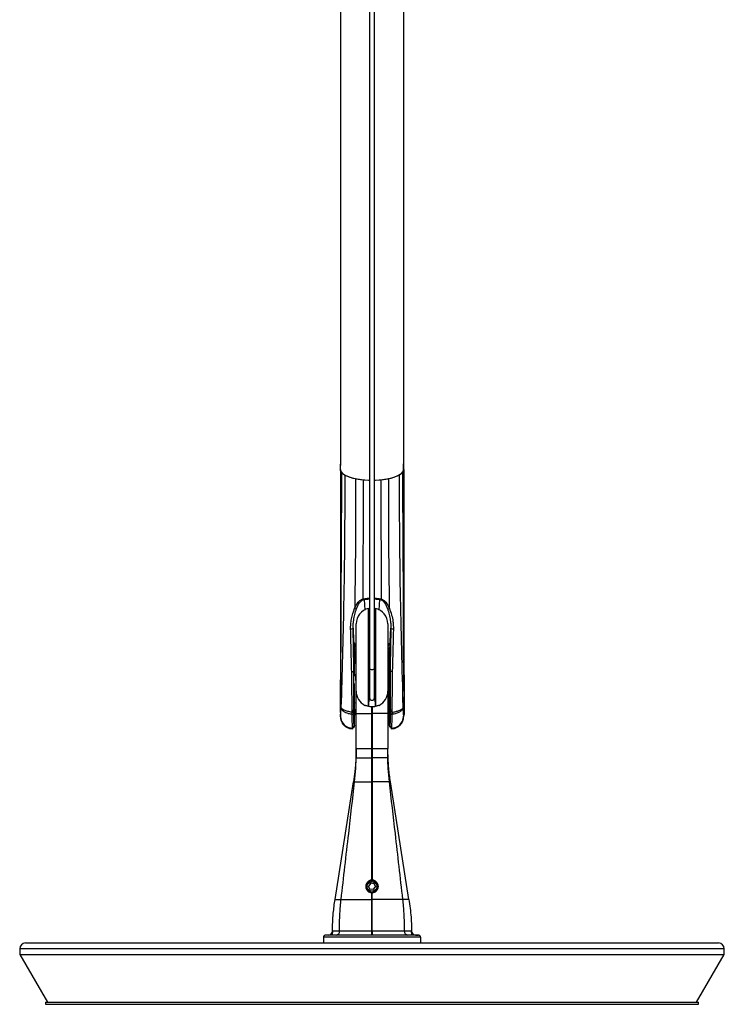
# Model space of a CAD drawing. Header units: millimetres. Extents: x 344 to 1211, y 459 to 1187.
# Tile 12 of 17: x 1033 to 1211, y 689 to 938. Entities that reach past the tile are written whole.
import ezdxf

# ---------------------------------------------------------------- set-up
doc = ezdxf.new("R2010")
doc.units = ezdxf.units.MM
doc.header["$LTSCALE"] = 5

msp = doc.modelspace()

# ---------------------------------------------------------------- linework, layer by layer
at = {"color": 7, "linetype": 'Continuous', "lineweight": 25}
for p, q in [((1121.4, 1118.95), (1121.4, 774.05)), ((1122.6, 774.05), (1122.6, 1118.95)), ((1114, 1114.31), (1114, 825.82)), ((1130, 825.82), (1130, 1114.31)), ((1114.01, 825.81), (1114, 825.73)), ((1114, 825.73), (1114, 825.73)), ((1114, 824.41), (1114, 825.73)), ((1114, 824.41), (1114, 771.69)), ((1114.06, 824.07), (1114.06, 825.48)), ((1114.06, 825.38), (1114.06, 825.38)), ((1114.06, 824.09), (1114.06, 825.38)), ((1114.06, 824.09), (1114.33, 823.64)), ((1114.06, 824.09), (1114.06, 824.09)), ((1114.33, 823.64), (1115.16, 822.99)), ((1128.83, 822.99), (1129.67, 823.64)), ((1129.67, 823.64), (1129.94, 824.09)), ((1129.94, 825.48), (1129.94, 824.07)), ((1129.94, 824.09), (1129.94, 825.38)), ((1129.94, 824.09), (1129.94, 824.09)), ((1130, 825.73), (1129.99, 825.73)), ((1130, 824.41), (1130, 825.73)), ((1130, 824.41), (1130, 772.02)), ((1117.84, 822.07), (1119.74, 821.79)), ((1119.74, 821.79), (1121.4, 821.7)), ((1122.6, 821.7), (1124.26, 821.79)), ((1124.26, 821.79), (1126.16, 822.07)), ((1120.05, 791.58), (1120.15, 788.87)), ((1123.84, 788.84), (1123.95, 791.58)), ((1121.2, 787.94), (1121.15, 789.37)), ((1122.85, 789.37), (1122.8, 787.94)), ((1121.2, 766.72), (1121.2, 787.94)), ((1122.8, 766.72), (1122.8, 787.94)), ((1117.24, 784.26), (1117.36, 780.98)), ((1118, 768.37), (1118, 785.37)), ((1126, 785.37), (1126, 768.37)), ((1126.63, 780.98), (1126.76, 784.26)), ((1117.49, 779.11), (1117.55, 778.67)), ((1126.45, 778.67), (1126.51, 779.11)), ((1126.52, 779.29), (1126.51, 779.11)), ((1117.55, 778.51), (1117.55, 775.83)), ((1126.45, 775.83), (1126.45, 778.51)), ((1117.55, 775.83), (1117.43, 773.43)), ((1117.55, 772.17), (1117.55, 775.83)), ((1121.4, 774.05), (1121.4, 766.67)), ((1122.6, 766.67), (1122.6, 774.05)), ((1126.1, 773.88), (1126, 771.08)), ((1126.35, 773.87), (1126.1, 773.88)), ((1126.1, 761.06), (1126.1, 773.88)), ((1126.35, 761.07), (1126.35, 773.87)), ((1126.57, 773.43), (1126.45, 775.83)), ((1126.45, 770.8), (1126.45, 775.83)), ((1114.02, 763.7), (1114.02, 771.23)), ((1117.9, 772.48), (1117.55, 772.47)), ((1118, 769.58), (1117.9, 772.48)), ((1117.9, 772.48), (1117.9, 762.45)), ((1130.15, 772.47), (1130.15, 762.47)), ((1117.5, 770.35), (1117.5, 762.63)), ((1126.45, 770.97), (1126.35, 770.97)), ((1121.2, 766.72), (1121.13, 764.56)), ((1122.87, 764.56), (1122.8, 766.72)), ((1117.9, 762.45), (1118, 765.35)), ((1121.96, 764.5), (1122, 764.5)), ((1122, 764.5), (1122.03, 764.5)), ((1126, 763.86), (1126.1, 761.06)), ((1126.35, 763.97), (1126.47, 763.97)), ((1126.45, 759.76), (1126.45, 763.97)), ((1114, 763.24), (1114, 762.2)), ((1117.52, 762.47), (1117.9, 762.45)), ((1117.55, 759.76), (1117.55, 762.46)), ((1118, 753.87), (1118, 762.71)), ((1121.96, 753.87), (1121.96, 762.71)), ((1122, 753.87), (1122, 762.71)), ((1126, 762.71), (1122.03, 762.71)), ((1122.03, 762.71), (1122.03, 753.87)), ((1126, 762.71), (1126, 753.87)), ((1129.98, 762.67), (1129.95, 762.8)), ((1130, 762.62), (1130, 762.2)), ((1117.02, 758.97), (1117.05, 759.04)), ((1117.05, 759.04), (1117.07, 759.32)), ((1117.1, 758.96), (1117.1, 758.93)), ((1117.51, 759.25), (1117.55, 759.75)), ((1126.1, 761.06), (1126.35, 761.07)), ((1126.45, 759.75), (1126.49, 759.25)), ((1126.9, 758.93), (1126.89, 758.96)), ((1126.93, 759.32), (1126.95, 759.04)), ((1126.95, 759.04), (1126.97, 758.97)), ((1118, 753.87), (1118.3, 753.87)), ((1122, 753.87), (1121.96, 753.87)), ((1122.03, 753.87), (1122, 753.87)), ((1125.7, 753.87), (1126, 753.87)), ((1126.01, 753.13), (1126, 753.87)), ((1122, 751.52), (1122, 745.51)), ((1126.05, 751.5), (1126, 753.28)), ((1126.05, 751.5), (1126.05, 751.68)), ((1126.05, 751.5), (1126.05, 751.5)), ((1112.66, 715.77), (1117.34, 745.47)), ((1122, 745.51), (1122, 720.64)), ((1131.33, 715.77), (1126.66, 745.47)), ((1120.58, 719.77), (1120.69, 719.77)), ((1121.67, 719.84), (1121.14, 719.15)), ((1121.47, 718.35), (1121.14, 719.15)), ((1122.53, 719.72), (1121.67, 719.84)), ((1122.53, 719.72), (1122.86, 718.92)), ((1123.31, 719.77), (1123.42, 719.77)), ((1120.75, 718.07), (1120.85, 718.07)), ((1122.33, 718.24), (1121.47, 718.35)), ((1121.82, 717.47), (1122.18, 717.47)), ((1122, 715.72), (1122, 717.44)), ((1122.33, 718.24), (1122.86, 718.92)), ((1123.14, 718.07), (1123.27, 718.07)), ((1122, 707.71), (1122, 715.72)), ((1111.01, 706.76), (1110.24, 706.75)), ((1133.75, 706.75), (1110.24, 706.75)), ((1112.11, 707.75), (1112, 707.75)), ((1112, 707.75), (1112.11, 707.75)), ((1113.23, 706.76), (1112.98, 706.76)), ((1122, 706.76), (1121.94, 706.76)), ((1131.02, 706.76), (1130.77, 706.76)), ((1132.99, 706.76), (1133.75, 706.75)), ((1034.5, 704.77), (1209.5, 704.77)), ((1109.75, 706.25), (1109.75, 704.77)), ((1134.25, 706.25), (1109.75, 706.25)), ((1134.25, 706.25), (1134.25, 704.77)), ((1033, 703.27), (1033, 701.89)), ((1211, 703.27), (1033, 703.27)), ((1033, 701.89), (1040, 689.77)), ((1033, 701.89), (1211, 701.89)), ((1204, 689.77), (1211, 701.89)), ((1211, 701.89), (1211, 703.27)), ((1039.5, 689.77), (1039.5, 689.27)), ((1039.5, 689.77), (1204.5, 689.77)), ((1039.5, 689.27), (1204.5, 689.27)), ((1204.5, 689.27), (1204.5, 689.77))]:
    msp.add_line(p, q, dxfattribs=at)
at = {"color": 7, "linetype": 'Continuous', "lineweight": 25, "flags": 128}
for points in [[(1114.06, 824.07), (1114.48, 823.48), (1115.26, 822.93), (1116.38, 822.46), (1117.78, 822.09), (1119.38, 821.83), (1121.11, 821.69), (1121.4, 821.68)], [(1122.6, 821.68), (1122.89, 821.69), (1124.62, 821.83), (1126.22, 822.09), (1127.62, 822.46), (1128.73, 822.93), (1129.52, 823.48), (1129.94, 824.07)], [(1121.4, 787.44), (1121.27, 787.64), (1121.2, 787.94)], [(1122.8, 787.94), (1122.73, 787.64), (1122.6, 787.44)], [(1121.4, 774.05), (1121.44, 773.98), (1121.57, 773.92), (1121.77, 773.88), (1122, 773.87), (1122.23, 773.88), (1122.42, 773.92), (1122.55, 773.98), (1122.6, 774.05)], [(1126.46, 763.97), (1126.46, 763.94), (1126.48, 763.94), (1126.49, 764.12), (1126.5, 764.43), (1126.51, 765.29), (1126.51, 766.25), (1126.51, 767.34), (1126.5, 768.61), (1126.49, 769.27), (1126.48, 769.88), (1126.46, 770.41), (1126.45, 770.8), (1126.45, 770.8)], [(1114.05, 763.2), (1114.05, 762.5), (1114.05, 761.95)], [(1117, 763.59), (1116.99, 763.35), (1116.98, 763.16)], [(1117, 763.59), (1117.08, 763.59), (1117.16, 763.6), (1117.23, 763.61), (1117.29, 763.62), (1117.34, 763.64), (1117.38, 763.66), (1117.41, 763.69), (1117.42, 763.71)], [(1117, 763.16), (1117.08, 763.16), (1117.16, 763.17), (1117.23, 763.18), (1117.29, 763.19), (1117.35, 763.21), (1117.38, 763.23), (1117.41, 763.26), (1117.42, 763.28)], [(1117, 763.11), (1117.08, 763.11), (1117.16, 763.12), (1117.23, 763.13), (1117.29, 763.15), (1117.35, 763.17), (1117.38, 763.19), (1117.41, 763.21), (1117.42, 763.24)], [(1117, 762.58), (1117.08, 762.58), (1117.16, 762.59), (1117.23, 762.61), (1117.29, 762.64), (1117.35, 762.67), (1117.39, 762.71), (1117.41, 762.75), (1117.42, 762.79)], [(1118, 762.71), (1118.08, 762.71), (1118.3, 762.71), (1118.67, 762.71), (1119.16, 762.71), (1119.76, 762.71), (1120.44, 762.71), (1121.19, 762.71), (1121.96, 762.71)], [(1127, 763.59), (1126.92, 763.59), (1126.84, 763.6), (1126.77, 763.61), (1126.71, 763.62), (1126.65, 763.64), (1126.61, 763.66), (1126.59, 763.69), (1126.58, 763.71)], [(1127, 763.16), (1126.92, 763.16), (1126.84, 763.17), (1126.77, 763.18), (1126.71, 763.19), (1126.65, 763.21), (1126.61, 763.23), (1126.59, 763.26), (1126.58, 763.28)], [(1126.98, 762.58), (1126.91, 762.58), (1126.83, 762.59), (1126.76, 762.61), (1126.7, 762.64), (1126.65, 762.67), (1126.61, 762.7), (1126.59, 762.74), (1126.58, 762.78)], [(1127, 763.59), (1127.01, 763.35), (1127.01, 763.16)], [(1129.95, 762.8), (1129.95, 762.33), (1129.95, 761.95)], [(1121.95, 720.64), (1121.96, 734.56), (1121.96, 745.51)], [(1122.05, 720.64), (1122.04, 734.56), (1122.03, 745.51)], [(1121.95, 715.72), (1121.95, 716.68), (1121.95, 717.44)], [(1122.05, 715.72), (1122.05, 716.68), (1122.05, 717.44)], [(1122, 707.71), (1122, 707.53), (1122, 707.35), (1122, 707.18), (1122, 707.04), (1122, 706.92), (1122, 706.83), (1122, 706.78), (1122, 706.76)], [(1122.06, 706.76), (1122.05, 706.76), (1122.04, 706.76), (1122.04, 706.76), (1122.03, 706.76), (1122.02, 706.76), (1122.01, 706.76), (1122.01, 706.76), (1122, 706.76)]]:
    msp.add_lwpolyline(points, dxfattribs=at)
at = {"color": 7, "linetype": 'Continuous', "lineweight": 25}
for radius in [1.5, 1.22]:
    msp.add_circle((1122, 719.04), radius, dxfattribs=at)
for centre, radius, start, end in [((1114.98, 825.83), 0.985, 180.2333, 200.5581), ((1129.01, 825.83), 0.985, 339.4419, 359.7667), ((1119.57, 831.51), 9.59, 242.6386, 259.598), ((1124.43, 831.51), 9.59, 280.402, 297.3614), ((1120.62, 792.06), 1.03, 201.7796, 212.6333), ((1121.44, 792), 1.45, 189.7436, 196.8629), ((1122.56, 792), 1.45, 343.1374, 350.2567), ((1123.38, 792.06), 1.03, 327.3767, 338.2273), ((1118.01, 789.86), 0.668, 234.4576, 277.9661), ((1122, 785.37), 4, 102.3899, 180), ((1122, 785.37), 4, 0, 77.7456), ((1125.99, 789.86), 0.668, 262.0343, 305.5424), ((1116.82, 784.85), 0.726, 252.104, 305.2442), ((1127.18, 784.85), 0.726, 234.7557, 287.896), ((1117.99, 779.11), 0.499, 89.8479, 179.8954), ((1126.01, 779.11), 0.499, 0.104, 90.153), ((1122, 768.37), 4, 180, 243.6207), ((1122, 766.67), 0.6, 180, 0), ((1122, 768.37), 4, 296.3945, 0), ((1117.05, 762.04), 3, 181.6016, 270.0453), ((1117.1, 763.53), 0.463, 258.1139, 313.1816), ((1126.95, 762.04), 3, 269.9547, 358.3984), ((1128.58, 764.46), 2.37, 229.6796, 232.002), ((1124.87, 765.54), 3.37, 311.6046, 312.8245), ((1110.25, 706.25), 0.5, 90.5, 180), ((1111, 707.76), 1, 270.4996, 359.4932), ((1112.87, 707.67), 0.923, 276.6603, 4.4265), ((1075.43, 707.48), 46.52, 359.1044, 0.2825), ((1168.56, 707.48), 46.51, 179.7174, 180.8958), ((1131.13, 707.67), 0.923, 175.5734, 263.3397), ((1133, 707.76), 1, 180.5068, 269.5004), ((1133.75, 706.25), 0.5, 0, 89.5), ((1034.5, 703.27), 1.5, 90, 180), ((1209.5, 703.27), 1.5, 0, 90)]:
    msp.add_arc(centre, radius, start, end, dxfattribs=at)
for points, knots in [([(1114, 825.73), (1114, 825.66), (1114.01, 825.55), (1114.04, 825.43), (1114.06, 825.38)], [0, 0, 0, 0, 0.559098, 1, 1, 1, 1]), ([(1114, 824.41), (1114, 824.35), (1114.01, 824.24), (1114.04, 824.13), (1114.06, 824.09)], [0, 0, 0, 0, 0.559982, 1, 1, 1, 1]), ([(1114.33, 823.64), (1114.26, 813.64), (1114.13, 795.79), (1114.08, 777.88), (1114.06, 769.99)], [0, 0, 0, 0, 0.559994, 1, 1, 1, 1]), ([(1129.67, 823.64), (1129.74, 813.72), (1129.86, 796), (1129.91, 778.22), (1129.93, 770.39)], [0, 0, 0, 0, 0.559994, 1, 1, 1, 1]), ([(1129.94, 825.38), (1129.96, 825.44), (1129.99, 825.56), (1130, 825.68), (1130, 825.73)], [0, 0, 0, 0, 0.560927, 1, 1, 1, 1]), ([(1129.94, 824.09), (1129.96, 824.15), (1129.99, 824.26), (1130, 824.36), (1130, 824.41)], [0, 0, 0, 0, 0.5599832, 1, 1, 1, 1]), ([(1115.16, 822.99), (1115.11, 812.07), (1115, 792.56), (1114.42, 772.89), (1114.16, 764.23)], [0, 0, 0, 0, 0.5598746, 1, 1, 1, 1]), ([(1117.84, 822.07), (1117.84, 816.23), (1117.85, 805.79), (1117.71, 795.31), (1117.64, 790.7)], [0, 0, 0, 0, 0.559966, 1, 1, 1, 1]), ([(1119.74, 821.79), (1119.74, 816.16), (1119.74, 806.12), (1119.69, 796.09), (1119.66, 791.67)], [0, 0, 0, 0, 0.56, 1, 1, 1, 1]), ([(1124.26, 821.79), (1124.26, 816.16), (1124.26, 806.12), (1124.31, 796.09), (1124.34, 791.67)], [0, 0, 0, 0, 0.56, 1, 1, 1, 1]), ([(1126.16, 822.07), (1126.15, 816.23), (1126.15, 805.79), (1126.29, 795.31), (1126.35, 790.7)], [0, 0, 0, 0, 0.559966, 1, 1, 1, 1]), ([(1128.83, 822.99), (1128.88, 813.24), (1128.98, 793.74), (1129.55, 774.07), (1129.84, 764.23)], [0, 0, 0, 0, 0.4998805, 1, 1, 1, 1]), ([(1117.62, 789.31), (1117.89, 789.85), (1118.26, 790.6), (1119.01, 791.38), (1119.46, 791.58), (1119.66, 791.67)], [0, 0, 0, 0, 0.572679, 0.810383, 1, 1, 1, 1]), ([(1118.1, 789.2), (1118.32, 789.71), (1118.65, 790.5), (1119.28, 791.28), (1119.67, 791.46), (1119.75, 791.5)], [0, 0, 0, 0, 0.59007, 0.9151, 1, 1, 1, 1]), ([(1119.66, 791.67), (1119.73, 791.69), (1119.84, 791.73), (1119.96, 791.74), (1120.01, 791.75)], [0, 0, 0, 0, 0.57207, 1, 1, 1, 1]), ([(1119.75, 791.5), (1119.81, 791.52), (1119.9, 791.55), (1120.01, 791.57), (1120.05, 791.58)], [0, 0, 0, 0, 0.573226, 1, 1, 1, 1]), ([(1120.01, 791.75), (1120.4, 791.8), (1120.86, 791.85), (1121.33, 791.86), (1121.4, 791.86)], [0, 0, 0, 0, 0.842628, 1, 1, 1, 1]), ([(1120.05, 791.58), (1120.43, 791.62), (1120.88, 791.67), (1121.33, 791.68), (1121.4, 791.69)], [0, 0, 0, 0, 0.850585, 1, 1, 1, 1]), ([(1122.6, 791.85), (1122.76, 791.85), (1123.23, 791.84), (1123.69, 791.79), (1123.99, 791.75)], [0, 0, 0, 0, 0.346369, 1, 1, 1, 1]), ([(1122.6, 791.68), (1122.75, 791.68), (1123.21, 791.67), (1123.65, 791.61), (1123.95, 791.58)], [0, 0, 0, 0, 0.340255, 1, 1, 1, 1]), ([(1123.95, 791.58), (1124, 791.57), (1124.11, 791.55), (1124.2, 791.51), (1124.25, 791.5)], [0, 0, 0, 0, 0.546429, 1, 1, 1, 1]), ([(1123.99, 791.75), (1124.05, 791.74), (1124.17, 791.72), (1124.29, 791.69), (1124.34, 791.67)], [0, 0, 0, 0, 0.54761, 1, 1, 1, 1]), ([(1124.25, 791.5), (1124.33, 791.46), (1124.51, 791.38), (1124.83, 791.12), (1125.39, 790.43), (1125.69, 789.71), (1125.9, 789.2)], [0, 0, 0, 0, 0.084787, 0.183438, 0.410753, 1, 1, 1, 1]), ([(1124.34, 791.67), (1124.54, 791.58), (1124.99, 791.38), (1125.73, 790.6), (1126.11, 789.85), (1126.38, 789.31)], [0, 0, 0, 0, 0.189617, 0.427323, 1, 1, 1, 1]), ([(1116.6, 784.16), (1116.6, 784.53), (1116.62, 785.38), (1116.87, 787.16), (1117.32, 788.45), (1117.62, 789.31)], [0, 0, 0, 0, 0.199555, 0.464463, 1, 1, 1, 1]), ([(1117.24, 784.26), (1117.24, 784.56), (1117.25, 785.27), (1117.38, 786.44), (1117.64, 787.79), (1117.94, 788.72), (1118.1, 789.2)], [0, 0, 0, 0, 0.174851, 0.398934, 0.688686, 1, 1, 1, 1]), ([(1117.64, 790.7), (1117.64, 790.44), (1117.63, 789.98), (1117.62, 789.52), (1117.62, 789.31)], [0, 0, 0, 0, 0.559997, 1, 1, 1, 1]), ([(1121.13, 764.56), (1121.13, 764.63), (1121.13, 764.85), (1121.13, 765.68), (1121.13, 767.33), (1121.13, 769.57), (1121.13, 772.21), (1121.14, 775.08), (1121.14, 778.05), (1121.14, 780.96), (1121.15, 783.65), (1121.15, 785.94), (1121.15, 787.74), (1121.15, 788.85), (1121.15, 789.34), (1121.15, 789.24), (1121.15, 789.22)], [0, 0, 0, 0, 0.033537, 0.111374, 0.191374, 0.273539, 0.352448, 0.431361, 0.510279, 0.589201, 0.66848, 0.747661, 0.826742, 0.905721, 0.984599, 1, 1, 1, 1]), ([(1122.85, 789.27), (1122.85, 789.21), (1122.85, 789.08), (1122.85, 788.01), (1122.85, 786.28), (1122.85, 783.88), (1122.85, 781.06), (1122.86, 778.05), (1122.86, 775.08), (1122.86, 772.21), (1122.87, 769.69), (1122.87, 767.57), (1122.87, 765.9), (1122.87, 764.92), (1122.87, 764.66), (1122.87, 764.56)], [0, 0, 0, 0, 0.076328, 0.15643, 0.238851, 0.32359, 0.410643, 0.489579, 0.56851, 0.647438, 0.72636, 0.79728, 0.873542, 0.955143, 1, 1, 1, 1]), ([(1125.9, 789.2), (1126.05, 788.72), (1126.36, 787.79), (1126.62, 786.42), (1126.75, 785.25), (1126.75, 784.56), (1126.76, 784.26)], [0, 0, 0, 0, 0.3112382, 0.6063464, 0.8291765, 1, 1, 1, 1]), ([(1126.35, 790.7), (1126.36, 790.44), (1126.37, 789.98), (1126.37, 789.52), (1126.38, 789.31)], [0, 0, 0, 0, 0.559997, 1, 1, 1, 1]), ([(1126.38, 789.31), (1126.58, 788.76), (1126.98, 787.7), (1127.27, 786.22), (1127.4, 785.05), (1127.4, 784.43), (1127.4, 784.16)], [0, 0, 0, 0, 0.348479, 0.6657719, 0.8507694, 1, 1, 1, 1]), ([(1116.87, 773.31), (1116.85, 774.09), (1116.8, 775.84), (1116.71, 779.45), (1116.64, 782.29), (1116.6, 784.16)], [0, 0, 0, 0, 0.216929, 0.482964, 1, 1, 1, 1]), ([(1117.43, 773.43), (1117.41, 774.21), (1117.38, 775.95), (1117.32, 779.56), (1117.27, 782.39), (1117.24, 784.26)], [0, 0, 0, 0, 0.216939, 0.482925, 1, 1, 1, 1]), ([(1126.76, 784.26), (1126.74, 783), (1126.7, 780.69), (1126.64, 777.67), (1126.6, 775.31), (1126.58, 774.01), (1126.57, 773.43)], [0, 0, 0, 0, 0.346367, 0.641115, 0.83649, 1, 1, 1, 1]), ([(1127.4, 784.16), (1127.37, 782.9), (1127.32, 780.58), (1127.24, 777.56), (1127.18, 775.2), (1127.14, 773.9), (1127.12, 773.32)], [0, 0, 0, 0, 0.346464, 0.641349, 0.836915, 1, 1, 1, 1]), ([(1117.47, 779.33), (1117.46, 779.48), (1117.42, 779.91), (1117.39, 780.56), (1117.36, 780.98)], [0, 0, 0, 0, 0.37475, 1, 1, 1, 1]), ([(1117.99, 779.61), (1117.92, 779.68), (1117.75, 779.83), (1117.48, 780.29), (1117.41, 780.7), (1117.36, 780.98)], [0, 0, 0, 0, 0.198309, 0.452893, 1, 1, 1, 1]), ([(1117.36, 780.98), (1117.39, 780.85), (1117.44, 780.63), (1117.67, 780.33), (1117.85, 780.14), (1117.98, 780.06), (1118, 780.05)], [0, 0, 0, 0, 0.395957, 0.7123, 0.968331, 1, 1, 1, 1]), ([(1117.55, 778.67), (1117.55, 778.68), (1117.55, 778.69), (1117.56, 778.73), (1117.57, 778.79), (1117.6, 778.88), (1117.65, 778.97), (1117.73, 779.04), (1117.81, 779.1), (1117.91, 779.15), (1118, 779.16), (1118.05, 779.16)], [0, 0, 0, 0, 0.046817, 0.093969, 0.196795, 0.287235, 0.424161, 0.583411, 0.68759, 0.809562, 1, 1, 1, 1]), ([(1117.55, 778.51), (1117.55, 778.52), (1117.55, 778.54), (1117.55, 778.56), (1117.55, 778.61), (1117.55, 778.64), (1117.55, 778.67)], [0, 0, 0, 0, 0.11344, 0.241188, 0.460849, 1, 1, 1, 1]), ([(1126.45, 778.67), (1126.45, 778.68), (1126.45, 778.69), (1126.44, 778.73), (1126.43, 778.8), (1126.4, 778.88), (1126.35, 778.96), (1126.28, 779.04), (1126.18, 779.11), (1126.07, 779.15), (1125.99, 779.16), (1125.95, 779.16)], [0, 0, 0, 0, 0.04742, 0.094651, 0.19681, 0.298451, 0.42412, 0.553817, 0.689359, 0.862074, 1, 1, 1, 1]), ([(1126, 780.05), (1126.02, 780.07), (1126.2, 780.18), (1126.38, 780.39), (1126.58, 780.68), (1126.61, 780.88), (1126.63, 780.98)], [0, 0, 0, 0, 0.05351, 0.370439, 0.681901, 1, 1, 1, 1]), ([(1126.63, 780.98), (1126.59, 780.71), (1126.52, 780.19), (1126.18, 779.8), (1126.01, 779.61)], [0, 0, 0, 0, 0.5055029, 1, 1, 1, 1]), ([(1126.45, 778.67), (1126.45, 778.66), (1126.45, 778.64), (1126.45, 778.6), (1126.45, 778.56), (1126.45, 778.52), (1126.45, 778.51)], [0, 0, 0, 0, 0.167823, 0.467541, 0.782315, 1, 1, 1, 1]), ([(1126.63, 780.98), (1126.62, 780.75), (1126.6, 780.33), (1126.56, 779.79), (1126.54, 779.43), (1126.53, 779.31), (1126.52, 779.29)], [0, 0, 0, 0, 0.358918, 0.6667, 0.932024, 1, 1, 1, 1]), ([(1114, 771.69), (1114, 771.5), (1114.01, 771.11), (1114.05, 770.37), (1114.06, 769.99)], [0, 0, 0, 0, 0.495874, 1, 1, 1, 1]), ([(1116.87, 773.31), (1116.9, 773.31), (1116.96, 773.3), (1117.06, 773.3), (1117.17, 773.31), (1117.26, 773.33), (1117.34, 773.35), (1117.39, 773.37), (1117.42, 773.4), (1117.42, 773.42), (1117.43, 773.43)], [0, 0, 0, 0, 0.119244, 0.24777, 0.382345, 0.518653, 0.652039, 0.778412, 0.894891, 1, 1, 1, 1]), ([(1117, 763.59), (1116.97, 765.38), (1116.92, 768.61), (1116.89, 771.86), (1116.87, 773.31)], [0, 0, 0, 0, 0.552043, 1, 1, 1, 1]), ([(1117.42, 763.71), (1117.42, 765.5), (1117.42, 768.73), (1117.43, 771.97), (1117.43, 773.43)], [0, 0, 0, 0, 0.551609, 1, 1, 1, 1]), ([(1127.12, 773.32), (1127.1, 773.31), (1127.04, 773.31), (1126.94, 773.31), (1126.84, 773.31), (1126.75, 773.33), (1126.67, 773.35), (1126.61, 773.37), (1126.58, 773.4), (1126.57, 773.42), (1126.57, 773.43)], [0, 0, 0, 0, 0.111962, 0.234387, 0.364937, 0.499968, 0.635004, 0.765568, 0.888014, 1, 1, 1, 1]), ([(1126.57, 773.43), (1126.57, 771.58), (1126.58, 768.34), (1126.58, 765.11), (1126.58, 763.71)], [0, 0, 0, 0, 0.5684, 1, 1, 1, 1]), ([(1127.12, 773.32), (1127.11, 771.47), (1127.07, 768.22), (1127.02, 764.99), (1127, 763.59)], [0, 0, 0, 0, 0.568289, 1, 1, 1, 1]), ([(1129.93, 770.39), (1129.95, 770.75), (1129.99, 771.45), (1130, 771.83), (1130, 772.02)], [0, 0, 0, 0, 0.504275, 1, 1, 1, 1]), ([(1114.06, 769.99), (1114.08, 769.71), (1114.11, 769.12), (1114.15, 768.11), (1114.17, 767.06), (1114.16, 766.02), (1114.14, 765.07), (1114.11, 764.26), (1114.08, 763.6), (1114.06, 763.34), (1114.05, 763.2)], [0, 0, 0, 0, 0.117829, 0.242202, 0.36989, 0.498375, 0.624845, 0.747346, 0.871289, 1, 1, 1, 1]), ([(1117.55, 765.49), (1117.54, 765.43), (1117.54, 765.33), (1117.53, 765.41), (1117.52, 765.55), (1117.52, 765.77), (1117.51, 766.14), (1117.51, 766.73), (1117.51, 767.41), (1117.52, 767.95), (1117.52, 768.36), (1117.53, 768.73), (1117.54, 769.14), (1117.54, 769.32), (1117.55, 769.44)], [0, 0, 0, 0, 0.1197349, 0.1850425, 0.2500275, 0.3148251, 0.3802821, 0.5, 0.619718, 0.6850758, 0.7499724, 0.8148595, 0.8802651, 1, 1, 1, 1]), ([(1129.95, 762.8), (1129.94, 762.94), (1129.92, 763.2), (1129.89, 763.91), (1129.85, 764.81), (1129.81, 765.89), (1129.79, 767.08), (1129.82, 768.29), (1129.88, 769.43), (1129.92, 770.08), (1129.93, 770.39)], [0, 0, 0, 0, 0.128404, 0.250581, 0.372601, 0.498949, 0.628331, 0.75804, 0.883462, 1, 1, 1, 1]), ([(1121.2, 766.72), (1121.21, 766.8), (1121.24, 766.98), (1121.32, 767.16), (1121.39, 767.22), (1121.4, 767.23)], [0, 0, 0, 0, 0.47017, 0.949837, 1, 1, 1, 1]), ([(1122.6, 767.22), (1122.63, 767.18), (1122.73, 767.06), (1122.79, 766.87), (1122.8, 766.74), (1122.8, 766.72)], [0, 0, 0, 0, 0.304496, 0.849369, 1, 1, 1, 1]), ([(1114, 763.24), (1114, 763.44), (1114.01, 763.85), (1114.04, 764.63), (1114.05, 765.02)], [0, 0, 0, 0, 0.497034, 1, 1, 1, 1]), ([(1114.05, 761.95), (1114.06, 762.05), (1114.08, 762.25), (1114.09, 762.93), (1114.13, 763.71), (1114.16, 764.23)], [0, 0, 0, 0, 0.240347, 0.489901, 1, 1, 1, 1]), ([(1116.9, 763.05), (1116.55, 763.12), (1115.84, 763.24), (1114.96, 763.54), (1114.33, 763.88), (1114.22, 764.11), (1114.16, 764.23)], [0, 0, 0, 0, 0.249146, 0.499104, 0.749475, 1, 1, 1, 1]), ([(1114.16, 764.23), (1114.18, 764.13), (1114.2, 764.02), (1114.28, 763.83), (1114.41, 763.65), (1114.57, 763.49), (1114.69, 763.4), (1114.8, 763.31), (1115, 763.19), (1115.24, 763.06), (1115.54, 762.93), (1115.75, 762.85), (1115.96, 762.79), (1116.13, 762.74), (1116.48, 762.66), (1116.82, 762.6), (1117, 762.58)], [0, 0, 0, 0, 0.125049, 0.147313, 0.250421, 0.37581, 0.378078, 0.394468, 0.501262, 0.58663, 0.61242, 0.751813, 0.753775, 0.769629, 0.876299, 1, 1, 1, 1]), ([(1121.13, 764.56), (1121.04, 764.58), (1120.79, 764.62), (1120.45, 764.71), (1120.22, 764.79), (1120.22, 764.79), (1120.22, 764.79)], [0, 0, 0, 0, 0.157429, 0.472376, 0.795084, 1, 1, 1, 1]), ([(1121.13, 764.57), (1121.14, 764.56), (1121.32, 764.53), (1121.62, 764.5), (1121.9, 764.5), (1121.96, 764.5)], [0, 0, 0, 0, 0.066316, 0.763323, 1, 1, 1, 1]), ([(1121.96, 762.71), (1121.96, 763.01), (1121.95, 763.59), (1121.94, 764.2), (1121.94, 764.46), (1121.94, 764.5)], [0, 0, 0, 0, 0.4836, 0.930754, 1, 1, 1, 1]), ([(1122, 764.53), (1122, 764.51), (1122, 764.25), (1122, 763.63), (1122, 763.02), (1122, 762.71)], [0, 0, 0, 0, 0.043905, 0.511348, 1, 1, 1, 1]), ([(1122.03, 764.5), (1122.23, 764.5), (1122.54, 764.51), (1122.79, 764.55), (1122.87, 764.57)], [0, 0, 0, 0, 0.661822, 1, 1, 1, 1]), ([(1122.06, 764.5), (1122.06, 764.46), (1122.05, 764.2), (1122.05, 763.59), (1122.04, 763.01), (1122.03, 762.71)], [0, 0, 0, 0, 0.068598, 0.516078, 1, 1, 1, 1]), ([(1123.78, 764.79), (1123.78, 764.79), (1123.81, 764.8), (1123.65, 764.74), (1123.34, 764.65), (1123.03, 764.59), (1122.87, 764.56)], [0, 0, 0, 0, 0.1063168, 0.403685, 0.7077224, 1, 1, 1, 1]), ([(1127.12, 762.59), (1127.47, 762.66), (1128.17, 762.79), (1129.05, 763.18), (1129.68, 763.67), (1129.79, 764.04), (1129.84, 764.23)], [0, 0, 0, 0, 0.24829, 0.498119, 0.74891, 1, 1, 1, 1]), ([(1127.16, 763.06), (1127.45, 763.12), (1128.04, 763.23), (1128.74, 763.44), (1129.22, 763.64), (1129.54, 763.83), (1129.77, 764.02), (1129.81, 764.16), (1129.84, 764.23)], [0, 0, 0, 0, 0.20965, 0.42523, 0.56843, 0.706464, 0.84462, 1, 1, 1, 1]), ([(1129.84, 764.23), (1129.86, 763.71), (1129.9, 762.93), (1129.92, 762.25), (1129.94, 762.05), (1129.95, 761.95)], [0, 0, 0, 0, 0.510122, 0.759663, 1, 1, 1, 1]), ([(1114.05, 763.2), (1114.04, 763.09), (1114.01, 762.86), (1114, 763.11), (1114, 763.24)], [0, 0, 0, 0, 0.5030506, 1, 1, 1, 1]), ([(1114, 762.21), (1114, 762.15), (1114, 762.04), (1114.01, 761.82), (1114.03, 761.52), (1114.11, 761.11), (1114.33, 760.5), (1114.83, 759.79), (1115.53, 759.25), (1116.31, 758.94), (1116.83, 758.92), (1117.07, 758.9)], [0, 0, 0, 0, 0.092498, 0.180696, 0.228485, 0.283428, 0.417119, 0.57379, 0.731629, 0.87344, 1, 1, 1, 1]), ([(1114, 762.2), (1114, 762.06), (1114.01, 761.81), (1114.04, 761.91), (1114.05, 761.95)], [0, 0, 0, 0, 0.561089, 1, 1, 1, 1]), ([(1116.9, 763.05), (1116.91, 763.06), (1116.91, 763.08), (1116.92, 763.1), (1116.93, 763.11)], [0, 0, 0, 0, 0.546979, 1, 1, 1, 1]), ([(1117.01, 763.07), (1117, 763.08), (1116.98, 763.08), (1116.95, 763.08), (1116.93, 763.07), (1116.91, 763.06), (1116.9, 763.05)], [0, 0, 0, 0, 0.2470439, 0.516903, 0.7472738, 1, 1, 1, 1]), ([(1116.93, 763.11), (1116.94, 763.12), (1116.96, 763.13), (1116.98, 763.15), (1116.98, 763.16)], [0, 0, 0, 0, 0.560485, 1, 1, 1, 1]), ([(1117, 763.11), (1116.99, 763.11), (1116.96, 763.11), (1116.94, 763.11), (1116.93, 763.11)], [0, 0, 0, 0, 0.529206, 1, 1, 1, 1]), ([(1116.98, 763.16), (1116.99, 763.16), (1116.99, 763.16), (1117, 763.16), (1117, 763.16)], [0, 0, 0, 0, 0.560278, 1, 1, 1, 1]), ([(1117, 763.16), (1117, 763.24), (1117, 763.38), (1117, 763.53), (1117, 763.59)], [0, 0, 0, 0, 0.560227, 1, 1, 1, 1]), ([(1117, 763.11), (1117, 763.12), (1117, 763.14), (1117, 763.15), (1117, 763.16)], [0, 0, 0, 0, 0.560946, 1, 1, 1, 1]), ([(1117.01, 763.07), (1117.01, 763.08), (1117, 763.09), (1117, 763.11), (1117, 763.11)], [0, 0, 0, 0, 0.563032, 1, 1, 1, 1]), ([(1117, 762.58), (1117, 762.67), (1117, 762.82), (1117.01, 763), (1117.01, 763.07)], [0, 0, 0, 0, 0.560037, 1, 1, 1, 1]), ([(1117.07, 759.32), (1117.05, 759.68), (1117.02, 760.41), (1117.01, 761.85), (1117, 762.58)], [0, 0, 0, 0, 0.500375, 1, 1, 1, 1]), ([(1117.42, 763.28), (1117.42, 763.36), (1117.42, 763.51), (1117.42, 763.65), (1117.42, 763.71)], [0, 0, 0, 0, 0.560227, 1, 1, 1, 1]), ([(1117.42, 763.24), (1117.42, 763.25), (1117.42, 763.26), (1117.42, 763.28), (1117.42, 763.28)], [0, 0, 0, 0, 0.560895, 1, 1, 1, 1]), ([(1117.42, 763.19), (1117.42, 763.2), (1117.42, 763.22), (1117.42, 763.23), (1117.42, 763.24)], [0, 0, 0, 0, 0.555856, 1, 1, 1, 1]), ([(1117.42, 762.79), (1117.42, 762.86), (1117.42, 762.99), (1117.42, 763.13), (1117.42, 763.19)], [0, 0, 0, 0, 0.560049, 1, 1, 1, 1]), ([(1117.47, 759.69), (1117.45, 760.09), (1117.43, 760.8), (1117.42, 762.18), (1117.42, 762.79)], [0, 0, 0, 0, 0.559809, 1, 1, 1, 1]), ([(1122, 762.71), (1121.99, 762.71), (1121.98, 762.71), (1121.97, 762.71), (1121.96, 762.71)], [0, 0, 0, 0, 0.56, 1, 1, 1, 1]), ([(1122.03, 762.71), (1122.03, 762.71), (1122.02, 762.71), (1122, 762.71), (1122, 762.71)], [0, 0, 0, 0, 0.56, 1, 1, 1, 1]), ([(1126.58, 762.73), (1126.57, 761.98), (1126.56, 760.65), (1126.54, 759.98), (1126.53, 759.69)], [0, 0, 0, 0, 0.559092, 1, 1, 1, 1]), ([(1126.58, 763.71), (1126.58, 763.63), (1126.58, 763.49), (1126.58, 763.35), (1126.58, 763.28)], [0, 0, 0, 0, 0.559773, 1, 1, 1, 1]), ([(1126.58, 763.28), (1126.58, 763.19), (1126.58, 763.01), (1126.58, 762.85), (1126.58, 762.78)], [0, 0, 0, 0, 0.5593816, 1, 1, 1, 1]), ([(1126.58, 762.78), (1126.58, 762.77), (1126.58, 762.75), (1126.58, 762.74), (1126.58, 762.73)], [0, 0, 0, 0, 0.559694, 1, 1, 1, 1]), ([(1127, 762.51), (1126.95, 762.51), (1126.87, 762.52), (1126.77, 762.54), (1126.7, 762.57), (1126.65, 762.61), (1126.59, 762.66), (1126.58, 762.7), (1126.58, 762.73)], [0, 0, 0, 0, 0.238974, 0.368049, 0.499997, 0.631946, 0.761022, 1, 1, 1, 1]), ([(1127, 762.51), (1126.99, 761.81), (1126.97, 760.39), (1126.95, 759.67), (1126.93, 759.32)], [0, 0, 0, 0, 0.4996909, 1, 1, 1, 1]), ([(1126.93, 758.9), (1127.17, 758.92), (1127.67, 758.94), (1128.41, 759.23), (1129.07, 759.7), (1129.55, 760.3), (1129.82, 760.88), (1129.96, 761.4), (1129.97, 761.74), (1129.98, 761.93)], [0, 0, 0, 0, 0.137218, 0.2875186, 0.4475108, 0.5959742, 0.7239717, 0.8437366, 1, 1, 1, 1]), ([(1127, 763.16), (1126.99, 763.05), (1126.99, 762.85), (1126.99, 762.66), (1126.98, 762.58)], [0, 0, 0, 0, 0.559936, 1, 1, 1, 1]), ([(1127.04, 762.65), (1127.03, 762.64), (1127.01, 762.62), (1126.99, 762.59), (1126.98, 762.58)], [0, 0, 0, 0, 0.56002, 1, 1, 1, 1]), ([(1126.98, 762.58), (1126.99, 762.57), (1126.99, 762.54), (1127, 762.52), (1127, 762.51)], [0, 0, 0, 0, 0.559362, 1, 1, 1, 1]), ([(1127, 763.59), (1127, 763.51), (1127, 763.37), (1127, 763.22), (1127, 763.16)], [0, 0, 0, 0, 0.559773, 1, 1, 1, 1]), ([(1127, 763.16), (1127, 763.16), (1127.01, 763.16), (1127.01, 763.16), (1127.01, 763.16)], [0, 0, 0, 0, 0.56025, 1, 1, 1, 1]), ([(1127.12, 762.59), (1127.09, 762.58), (1127.05, 762.55), (1127.02, 762.52), (1127, 762.51)], [0, 0, 0, 0, 0.560015, 1, 1, 1, 1]), ([(1127.01, 763.16), (1127.04, 763.14), (1127.09, 763.11), (1127.14, 763.08), (1127.16, 763.06)], [0, 0, 0, 0, 0.560461, 1, 1, 1, 1]), ([(1127.01, 763.16), (1127.03, 763.13), (1127.06, 763.08), (1127.09, 763.04), (1127.11, 763.02)], [0, 0, 0, 0, 0.560369, 1, 1, 1, 1]), ([(1127.11, 763.02), (1127.12, 763), (1127.13, 762.97), (1127.14, 762.9), (1127.13, 762.83), (1127.1, 762.74), (1127.06, 762.68), (1127.04, 762.65)], [0, 0, 0, 0, 0.127963, 0.286345, 0.472457, 0.71646, 1, 1, 1, 1]), ([(1127.16, 763.06), (1127.17, 763.04), (1127.2, 763), (1127.22, 762.91), (1127.22, 762.81), (1127.19, 762.7), (1127.14, 762.63), (1127.12, 762.59)], [0, 0, 0, 0, 0.145011, 0.311912, 0.497881, 0.732866, 1, 1, 1, 1]), ([(1129.95, 761.95), (1129.96, 761.91), (1129.99, 761.82), (1130, 762.09), (1130, 762.2)], [0, 0, 0, 0, 0.558411, 1, 1, 1, 1]), ([(1117.07, 759.32), (1117.12, 759.32), (1117.19, 759.33), (1117.29, 759.38), (1117.35, 759.43), (1117.4, 759.49), (1117.45, 759.57), (1117.46, 759.65), (1117.47, 759.69)], [0, 0, 0, 0, 0.241382, 0.37075, 0.50247, 0.63383, 0.76216, 1, 1, 1, 1]), ([(1117.1, 758.93), (1117.1, 758.92), (1117.09, 758.79), (1117.08, 759.06), (1117.07, 759.32)], [0, 0, 0, 0, 0.060321, 1, 1, 1, 1]), ([(1117.1, 758.9), (1117.14, 758.94), (1117.2, 758.99), (1117.3, 759.24), (1117.34, 759.34), (1117.36, 759.38), (1117.37, 759.39), (1117.37, 759.4), (1117.37, 759.4), (1117.38, 759.4), (1117.38, 759.4)], [0, 0, 0, 0, 0.6943424, 0.918091, 0.9785368, 0.9876423, 0.9944518, 0.9971329, 0.9994779, 1, 1, 1, 1]), ([(1117.38, 759.4), (1117.38, 759.41), (1117.38, 759.41), (1117.38, 759.41), (1117.39, 759.42), (1117.4, 759.42), (1117.41, 759.42), (1117.41, 759.42), (1117.41, 759.42)], [0, 0, 0, 0, 0.031988, 0.075904, 0.126097, 0.338987, 0.81388, 1, 1, 1, 1]), ([(1117.43, 759.39), (1117.44, 759.34), (1117.47, 759.24), (1117.49, 759.25), (1117.49, 759.26)], [0, 0, 0, 0, 0.480692, 1, 1, 1, 1]), ([(1117.55, 759.76), (1117.53, 759.52), (1117.5, 759.09), (1117.48, 759.51), (1117.47, 759.69)], [0, 0, 0, 0, 0.56075, 1, 1, 1, 1]), ([(1126.53, 759.69), (1126.52, 759.48), (1126.49, 759.09), (1126.46, 759.55), (1126.45, 759.76)], [0, 0, 0, 0, 0.5538, 1, 1, 1, 1]), ([(1126.51, 759.26), (1126.51, 759.25), (1126.52, 759.24), (1126.55, 759.34), (1126.57, 759.39)], [0, 0, 0, 0, 0.5192822, 1, 1, 1, 1]), ([(1126.93, 759.32), (1126.88, 759.32), (1126.8, 759.33), (1126.71, 759.38), (1126.65, 759.42), (1126.6, 759.48), (1126.55, 759.57), (1126.54, 759.64), (1126.53, 759.69)], [0, 0, 0, 0, 0.240024, 0.368996, 0.500582, 0.632083, 0.760811, 1, 1, 1, 1]), ([(1126.59, 759.42), (1126.59, 759.42), (1126.59, 759.42), (1126.6, 759.42), (1126.61, 759.42), (1126.61, 759.41), (1126.62, 759.41), (1126.62, 759.41), (1126.62, 759.41)], [0, 0, 0, 0, 0.194195, 0.689613, 0.850526, 0.912649, 0.965013, 1, 1, 1, 1]), ([(1126.62, 759.41), (1126.62, 759.41), (1126.62, 759.41), (1126.62, 759.4), (1126.63, 759.4), (1126.63, 759.39), (1126.66, 759.35), (1126.7, 759.25), (1126.8, 758.98), (1126.86, 758.94), (1126.9, 758.9)], [0, 0, 0, 0, 0.000546, 0.002748, 0.005088, 0.007764, 0.01456, 0.08378, 0.307073, 1, 1, 1, 1]), ([(1126.93, 759.32), (1126.92, 759.06), (1126.91, 758.79), (1126.9, 758.92), (1126.9, 758.93)], [0, 0, 0, 0, 0.939649, 1, 1, 1, 1]), ([(1118, 753.87), (1118, 753.42), (1117.99, 752.63), (1117.96, 751.84), (1117.95, 751.5)], [0, 0, 0, 0, 0.559998, 1, 1, 1, 1]), ([(1118, 751.5), (1118.01, 751.94), (1118.02, 752.73), (1118, 753.52), (1118, 753.87)], [0, 0, 0, 0, 0.560205, 1, 1, 1, 1]), ([(1118.3, 753.87), (1118.32, 753.87), (1118.5, 753.87), (1119.02, 753.87), (1119.96, 753.87), (1120.99, 753.87), (1121.63, 753.87), (1121.96, 753.87)], [0, 0, 0, 0, 0.034556, 0.29304, 0.594281, 0.784249, 1, 1, 1, 1]), ([(1121.96, 751.52), (1121.96, 751.95), (1121.96, 752.74), (1121.96, 753.52), (1121.96, 753.87)], [0, 0, 0, 0, 0.560002, 1, 1, 1, 1]), ([(1122, 753.87), (1122, 753.43), (1122, 752.64), (1122, 751.86), (1122, 751.52)], [0, 0, 0, 0, 0.559998, 1, 1, 1, 1]), ([(1122.03, 751.52), (1122.03, 751.95), (1122.03, 752.74), (1122.03, 753.52), (1122.03, 753.87)], [0, 0, 0, 0, 0.560002, 1, 1, 1, 1]), ([(1122.03, 753.87), (1122.37, 753.87), (1123, 753.87), (1124.03, 753.87), (1124.9, 753.87), (1125.41, 753.87), (1125.62, 753.87), (1125.68, 753.87), (1125.7, 753.87)], [0, 0, 0, 0, 0.214987, 0.404388, 0.7051, 0.903865, 0.964811, 1, 1, 1, 1]), ([(1126, 751.5), (1125.99, 751.94), (1125.98, 752.73), (1125.99, 753.52), (1126, 753.87)], [0, 0, 0, 0, 0.560205, 1, 1, 1, 1]), ([(1117.95, 751.5), (1117.88, 750.37), (1117.76, 748.35), (1117.47, 746.35), (1117.34, 745.47)], [0, 0, 0, 0, 0.559984, 1, 1, 1, 1]), ([(1117.6, 745.47), (1117.71, 746.59), (1117.92, 748.6), (1117.97, 750.61), (1118, 751.5)], [0, 0, 0, 0, 0.55964, 1, 1, 1, 1]), ([(1117.95, 751.5), (1117.95, 751.5), (1117.96, 751.5), (1117.99, 751.5), (1118, 751.5)], [0, 0, 0, 0, 0.561731, 1, 1, 1, 1]), ([(1118, 751.5), (1118.09, 751.5), (1118.26, 751.5), (1119.32, 751.51), (1120.61, 751.51), (1121.52, 751.51), (1121.96, 751.52)], [0, 0, 0, 0, 0.282917, 0.563629, 0.782688, 1, 1, 1, 1]), ([(1121.96, 745.51), (1121.96, 746.63), (1121.97, 748.63), (1121.96, 750.64), (1121.96, 751.52)], [0, 0, 0, 0, 0.559991, 1, 1, 1, 1]), ([(1121.96, 751.52), (1121.97, 751.52), (1121.98, 751.52), (1121.99, 751.52), (1122, 751.52)], [0, 0, 0, 0, 0.560021, 1, 1, 1, 1]), ([(1122.03, 751.52), (1122.03, 751.52), (1122.02, 751.52), (1122, 751.52), (1122, 751.52)], [0, 0, 0, 0, 0.560021, 1, 1, 1, 1]), ([(1122.03, 745.51), (1122.03, 746.63), (1122.03, 748.63), (1122.03, 750.64), (1122.03, 751.52)], [0, 0, 0, 0, 0.559991, 1, 1, 1, 1]), ([(1126, 751.5), (1125.91, 751.5), (1125.74, 751.5), (1124.68, 751.51), (1123.39, 751.51), (1122.48, 751.51), (1122.03, 751.52)], [0, 0, 0, 0, 0.282917, 0.563629, 0.782688, 1, 1, 1, 1]), ([(1126.4, 745.47), (1126.28, 746.59), (1126.08, 748.6), (1126.02, 750.61), (1126, 751.5)], [0, 0, 0, 0, 0.55964, 1, 1, 1, 1]), ([(1126.05, 751.5), (1126.04, 751.5), (1126.04, 751.5), (1126.01, 751.5), (1126, 751.5)], [0, 0, 0, 0, 0.49881, 1, 1, 1, 1]), ([(1126.66, 745.47), (1126.5, 746.59), (1126.21, 748.59), (1126.1, 750.61), (1126.05, 751.5)], [0, 0, 0, 0, 0.559984, 1, 1, 1, 1]), ([(1114.2, 715.76), (1114.84, 721.31), (1115.97, 731.21), (1117.1, 741.11), (1117.6, 745.47)], [0, 0, 0, 0, 0.560015, 1, 1, 1, 1]), ([(1117.34, 745.47), (1117.36, 745.47), (1117.38, 745.47), (1117.53, 745.47), (1117.6, 745.47)], [0, 0, 0, 0, 0.565011, 1, 1, 1, 1]), ([(1117.6, 745.47), (1117.74, 745.47), (1118.02, 745.48), (1119.19, 745.49), (1120.56, 745.5), (1121.5, 745.5), (1121.96, 745.51)], [0, 0, 0, 0, 0.283012, 0.56437, 0.78344, 1, 1, 1, 1]), ([(1121.96, 745.51), (1121.97, 745.51), (1121.98, 745.51), (1121.99, 745.51), (1122, 745.51)], [0, 0, 0, 0, 0.5600327, 1, 1, 1, 1]), ([(1122.03, 745.51), (1122.03, 745.51), (1122.02, 745.51), (1122, 745.51), (1122, 745.51)], [0, 0, 0, 0, 0.560033, 1, 1, 1, 1]), ([(1126.4, 745.47), (1126.26, 745.47), (1125.97, 745.48), (1124.81, 745.49), (1123.44, 745.5), (1122.5, 745.5), (1122.03, 745.51)], [0, 0, 0, 0, 0.283012, 0.56437, 0.78344, 1, 1, 1, 1]), ([(1129.8, 715.76), (1129.16, 721.31), (1128.03, 731.21), (1126.9, 741.11), (1126.4, 745.47)], [0, 0, 0, 0, 0.560015, 1, 1, 1, 1]), ([(1126.66, 745.47), (1126.64, 745.47), (1126.62, 745.47), (1126.46, 745.47), (1126.4, 745.47)], [0, 0, 0, 0, 0.565011, 1, 1, 1, 1]), ([(1121.95, 720.64), (1121.74, 720.61), (1121.33, 720.55), (1120.82, 720.17), (1120.48, 719.66), (1120.36, 719.04), (1120.48, 718.42), (1120.82, 717.9), (1121.33, 717.53), (1121.74, 717.47), (1121.95, 717.44)], [0, 0, 0, 0, 0.125229, 0.250032, 0.374055, 0.498117, 0.623444, 0.749639, 0.875392, 1, 1, 1, 1]), ([(1122, 720.64), (1121.99, 720.64), (1121.97, 720.64), (1121.96, 720.64), (1121.95, 720.64)], [0, 0, 0, 0, 0.559994, 1, 1, 1, 1]), ([(1122.05, 720.64), (1122.04, 720.64), (1122.02, 720.64), (1122.01, 720.64), (1122, 720.64)], [0, 0, 0, 0, 0.560009, 1, 1, 1, 1]), ([(1122.05, 717.44), (1122.26, 717.47), (1122.67, 717.53), (1123.18, 717.9), (1123.52, 718.42), (1123.64, 719.04), (1123.52, 719.66), (1123.17, 720.18), (1122.66, 720.55), (1122.25, 720.61), (1122.05, 720.64)], [0, 0, 0, 0, 0.124872, 0.25083, 0.376942, 0.502308, 0.626466, 0.750479, 0.875071, 1, 1, 1, 1]), ([(1121.95, 717.44), (1121.96, 717.44), (1121.97, 717.44), (1121.99, 717.44), (1122, 717.44)], [0, 0, 0, 0, 0.560005, 1, 1, 1, 1]), ([(1122, 717.44), (1122.01, 717.44), (1122.03, 717.44), (1122.04, 717.44), (1122.05, 717.44)], [0, 0, 0, 0, 0.559982, 1, 1, 1, 1]), ([(1112, 707.75), (1112.05, 709.25), (1112.13, 711.94), (1112.5, 714.6), (1112.66, 715.77)], [0, 0, 0, 0, 0.559973, 1, 1, 1, 1]), ([(1112.66, 715.77), (1112.75, 715.77), (1112.9, 715.77), (1113.8, 715.76), (1114.2, 715.76)], [0, 0, 0, 0, 0.560691, 1, 1, 1, 1]), ([(1113.79, 707.75), (1113.8, 709.25), (1113.82, 711.92), (1114.08, 714.59), (1114.2, 715.76)], [0, 0, 0, 0, 0.560193, 1, 1, 1, 1]), ([(1114.2, 715.76), (1114.7, 715.76), (1115.72, 715.75), (1117.76, 715.74), (1119.88, 715.73), (1121.25, 715.72), (1121.95, 715.72)], [0, 0, 0, 0, 0.272144, 0.550686, 0.773901, 1, 1, 1, 1]), ([(1121.95, 707.71), (1121.94, 709.21), (1121.94, 711.88), (1121.95, 714.54), (1121.95, 715.72)], [0, 0, 0, 0, 0.560007, 1, 1, 1, 1]), ([(1121.95, 715.72), (1121.96, 715.72), (1121.97, 715.72), (1121.99, 715.72), (1122, 715.72)], [0, 0, 0, 0, 0.5599743, 1, 1, 1, 1]), ([(1122.05, 715.72), (1122.04, 715.72), (1122.02, 715.72), (1122.01, 715.72), (1122, 715.72)], [0, 0, 0, 0, 0.559974, 1, 1, 1, 1]), ([(1129.8, 715.76), (1129.3, 715.76), (1128.28, 715.75), (1126.24, 715.74), (1124.12, 715.73), (1122.75, 715.72), (1122.05, 715.72)], [0, 0, 0, 0, 0.272144, 0.550686, 0.773901, 1, 1, 1, 1]), ([(1122.05, 707.71), (1122.05, 709.21), (1122.05, 711.88), (1122.05, 714.54), (1122.05, 715.72)], [0, 0, 0, 0, 0.560007, 1, 1, 1, 1]), ([(1131.33, 715.77), (1131.25, 715.77), (1131.1, 715.77), (1130.19, 715.76), (1129.8, 715.76)], [0, 0, 0, 0, 0.560691, 1, 1, 1, 1]), ([(1130.21, 707.75), (1130.2, 709.25), (1130.18, 711.92), (1129.91, 714.59), (1129.8, 715.76)], [0, 0, 0, 0, 0.560193, 1, 1, 1, 1]), ([(1131.33, 715.77), (1131.54, 714.28), (1131.9, 711.61), (1131.97, 708.93), (1132, 707.75)], [0, 0, 0, 0, 0.559973, 1, 1, 1, 1]), ([(1112.98, 706.76), (1112.35, 706.76), (1111.23, 706.76), (1111.08, 706.76), (1111.01, 706.76)], [0, 0, 0, 0, 0.559699, 1, 1, 1, 1]), ([(1112.03, 707.76), (1112.03, 707.72), (1112.03, 707.64), (1112, 707.48), (1111.93, 707.18), (1111.85, 707.02), (1111.94, 706.98), (1111.97, 706.96)], [0, 0, 0, 0, 0.050857, 0.108329, 0.258811, 0.755114, 1, 1, 1, 1]), ([(1113.79, 707.75), (1113.26, 707.75), (1112.34, 707.75), (1112.18, 707.75), (1112.11, 707.75)], [0, 0, 0, 0, 0.569879, 1, 1, 1, 1]), ([(1121.94, 706.76), (1120.95, 706.76), (1118.98, 706.76), (1116.45, 706.76), (1114.5, 706.76), (1113.62, 706.76), (1113.23, 706.76)], [0, 0, 0, 0, 0.292551, 0.58345, 0.810898, 1, 1, 1, 1]), ([(1121.95, 707.71), (1121.15, 707.72), (1119.55, 707.72), (1117.31, 707.73), (1115.29, 707.74), (1114.29, 707.74), (1113.79, 707.75)], [0, 0, 0, 0, 0.250229, 0.500297, 0.750213, 1, 1, 1, 1]), ([(1122, 707.71), (1121.99, 707.71), (1121.97, 707.71), (1121.95, 707.71), (1121.95, 707.71)], [0, 0, 0, 0, 0.5600045, 1, 1, 1, 1]), ([(1122.05, 707.71), (1122.04, 707.71), (1122.02, 707.71), (1122.01, 707.71), (1122, 707.71)], [0, 0, 0, 0, 0.559995, 1, 1, 1, 1]), ([(1130.21, 707.75), (1129.71, 707.74), (1128.7, 707.74), (1126.69, 707.73), (1124.44, 707.72), (1122.85, 707.72), (1122.05, 707.71)], [0, 0, 0, 0, 0.249787, 0.499703, 0.749771, 1, 1, 1, 1]), ([(1130.77, 706.76), (1130.22, 706.76), (1129.06, 706.76), (1126.79, 706.76), (1124.39, 706.76), (1122.84, 706.76), (1122.06, 706.76)], [0, 0, 0, 0, 0.250826, 0.540446, 0.769722, 1, 1, 1, 1]), ([(1132, 707.75), (1131.92, 707.75), (1131.76, 707.75), (1130.72, 707.75), (1130.21, 707.75)], [0, 0, 0, 0, 0.4999697, 1, 1, 1, 1]), ([(1132.99, 706.76), (1132.88, 706.76), (1132.68, 706.76), (1131.53, 706.76), (1131.02, 706.76)], [0, 0, 0, 0, 0.558959, 1, 1, 1, 1]), ([(1132.07, 706.89), (1132.07, 706.89), (1132.16, 706.92), (1132, 707.1), (1131.98, 707.55), (1131.97, 707.76)], [0, 0, 0, 0, 0.000282, 0.547981, 1, 1, 1, 1])]:
    msp.add_open_spline(points, degree=3, knots=knots, dxfattribs=at)

doc.saveas('drawing.dxf')
